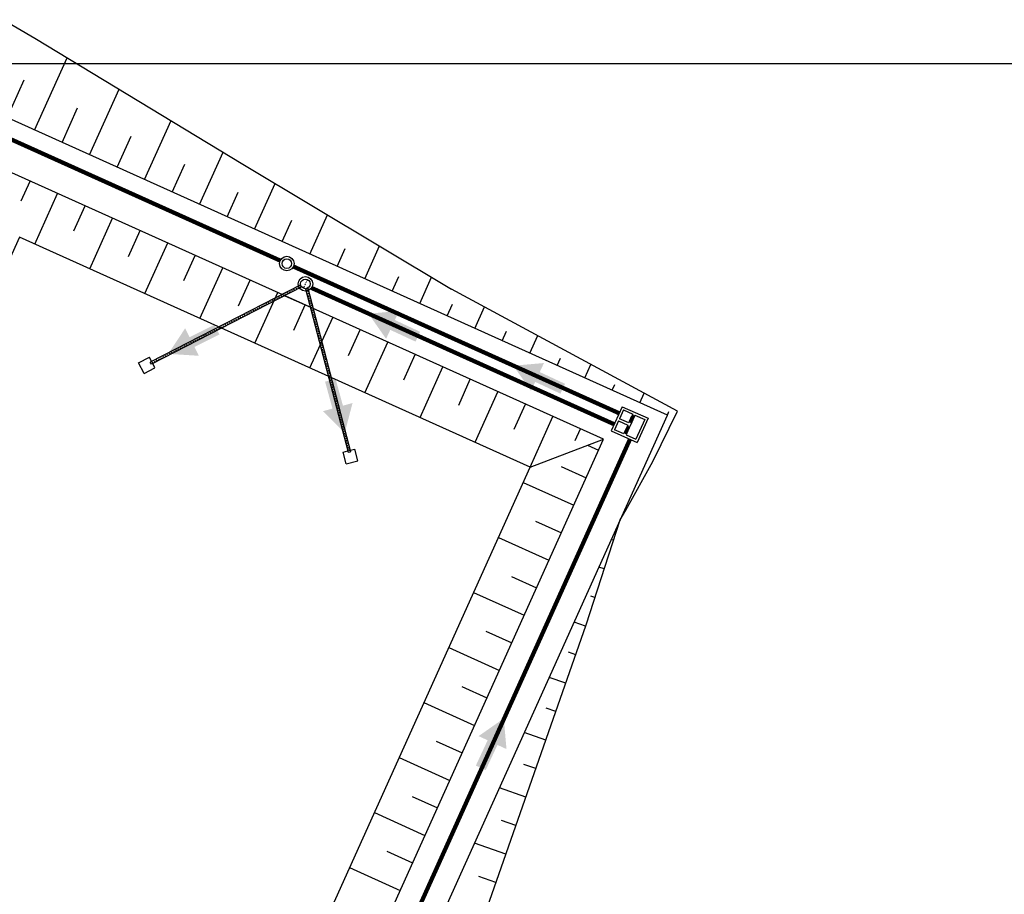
# Model space of a CAD drawing. Header units: millimetres. Extents: x 198996 to 199900, y 8707000 to 8708300.
# Tile 14 of 18: x 199505 to 199586, y 8707731 to 8707804. Entities that reach past the tile are written whole.
import ezdxf

# ---------------------------------------------------------------- set-up
doc = ezdxf.new("R2010")
doc.units = ezdxf.units.MM
doc.header["$LTSCALE"] = 5
for name, pattern in [('CENTRO', [2, 1.25, -0.25, 0.25, -0.25]), ('CONTINUO', [0]), ('DASHDOT', [1, 0.5, -0.25, 0, -0.25])]:
    doc.linetypes.add(name, pattern=pattern)
for name, color, linetype in [('AR-EIXOS', 9, 'DASHDOT'), ('AR-TUBULAÇÃO', 2, 'Continuous'), ('CAIXA', 7, 'Continuous'), ('LAGOA', 3, 'Continuous'), ('MALHA', 9, 'Continuous'), ('OFFSET', 7, 'Continuous'), ('REDE', 22, 'Continuous'), ('TER-BERMA', 4, 'Continuous'), ('TER-OFFSET', 3, 'Continuous'), ('TER-OFFSET-LINHA', 7, 'Continuous')]:
    doc.layers.add(name, color=color, linetype=linetype)

# ---------------------------------------------------------------- blocks, each defined once
blk = doc.blocks.new('A$C0C100BE6')
blk.add_hatch(color=7).paths.add_polyline_path([(0.772, 0.604), (0.956, 0.808), (1.217, 0), (0.387, 0.178), (0.571, 0.381), (0, 0.898), (0.201, 1.12)])
blk = doc.blocks.new('A$C62E05889')
for p, q in [((11.343, 9.91), (10.562, 9.285)), ((11.968, 9.129), (11.343, 9.91)), ((10.812, 8.973), (10.562, 9.285)), ((11.968, 9.129), (11.187, 8.504)), ((11.187, 8.504), (10.937, 8.817)), ((11.187, -8.58), (10.937, -8.892)), ((11.968, -9.205), (11.187, -8.58)), ((10.812, -9.048), (10.562, -9.36)), ((11.343, -9.985), (10.562, -9.36)), ((11.968, -9.205), (11.343, -9.985))]:
    blk.add_line(p, q)
at = {"color": 9}
blk.add_line((1.339, -1.205), (1.339, 1.13), dxfattribs=at)
at = {"color": 3}
for radius in [0.6, 0.6, 0.4, 0.4]:
    blk.add_circle((-0.261, -0.038), radius, dxfattribs=at)
at = {"layer": 'AR-EIXOS', "color": 9, "linetype": 'CENTRO', "lineweight": 20, "ltscale": 0.005}
for p, q in [((0.044, 0.221), (10.972, 8.972)), ((0.044, -0.296), (10.972, -9.048))]:
    blk.add_line(p, q, dxfattribs=at)
at = {"layer": 'AR-EIXOS', "color": 9, "linetype": 'DASHDOT', "lineweight": 20, "ltscale": 0.005}
blk.add_lwpolyline([(-0.661, -0.038), (0.139, -0.038)], dxfattribs=at)
blk.add_lwpolyline([(-0.661, -0.038), (0.139, -0.038)], dxfattribs=at)
at = {"layer": 'AR-TUBULAÇÃO', "color": 7}
for p, q in [((-0.031, 0.289), (10.909, 9.05)), ((11.034, 8.894), (10.909, 9.05)), ((0.099, 0.137), (11.034, 8.894)), ((-0.031, -0.365), (10.909, -9.126)), ((0.099, -0.212), (11.034, -8.97)), ((11.034, -8.97), (10.909, -9.126))]:
    blk.add_line(p, q, dxfattribs=at)

msp = doc.modelspace()

# ---------------------------------------------------------------- linework, layer by layer
at = {"color": 7}
for p, q in [((199554.84, 8707771.565, 1), (199553.936, 8707769.559, 1)), ((199554.94, 8707771.3, 1), (199554.611, 8707770.571, 1)), ((199554.84, 8707771.565, 1), (199556.983, 8707770.601, 1)), ((199554.94, 8707771.3, 1), (199555.715, 8707770.952, 1)), ((199554.529, 8707770.389, 1), (199554.2, 8707769.659, 1)), ((199554.529, 8707770.389, 1), (199555.305, 8707770.04, 1)), ((199555.387, 8707770.222, 1), (199554.611, 8707770.571, 1)), ((199555.448, 8707770.359, 1), (199555.387, 8707770.222, 1)), ((199555.448, 8707770.359, 1), (199555.653, 8707770.815, 1)), ((199555.448, 8707770.359, 1), (199555.517, 8707770.328, 1)), ((199555.496, 8707770.283, 1), (199555.517, 8707770.328, 1)), ((199555.496, 8707770.283, 1), (199555.542, 8707770.262, 1)), ((199555.517, 8707770.328, 1), (199555.722, 8707770.784, 1)), ((199555.748, 8707770.805, 1), (199555.518, 8707770.295, 1)), ((199555.518, 8707770.295, 1), (199555.536, 8707770.286, 1)), ((199555.536, 8707770.286, 1), (199555.766, 8707770.797, 1)), ((199555.542, 8707770.262, 1), (199555.562, 8707770.308, 1)), ((199555.767, 8707770.764, 1), (199555.562, 8707770.308, 1)), ((199555.562, 8707770.308, 1), (199555.631, 8707770.277, 1)), ((199555.836, 8707770.733, 1), (199555.631, 8707770.277, 1)), ((199555.715, 8707770.952, 1), (199555.653, 8707770.815, 1)), ((199555.653, 8707770.815, 1), (199555.722, 8707770.784, 1)), ((199555.742, 8707770.83, 1), (199555.722, 8707770.784, 1)), ((199555.742, 8707770.83, 1), (199555.788, 8707770.809, 1)), ((199555.748, 8707770.805, 1), (199555.766, 8707770.797, 1)), ((199555.788, 8707770.809, 1), (199555.767, 8707770.764, 1)), ((199555.767, 8707770.764, 1), (199555.836, 8707770.733, 1)), ((199555.897, 8707770.87, 1), (199555.836, 8707770.733, 1)), ((199555.897, 8707770.87, 1), (199556.718, 8707770.5, 1)), ((199556.718, 8707770.5, 1), (199555.979, 8707768.859, 1)), ((199556.983, 8707770.601, 1), (199556.079, 8707768.595, 1)), ((199553.936, 8707769.559, 1), (199556.079, 8707768.595, 1)), ((199554.976, 8707769.31, 1), (199554.2, 8707769.659, 1)), ((199555.038, 8707769.447, 1), (199555.243, 8707769.903, 1)), ((199555.243, 8707769.903, 1), (199555.038, 8707769.447, 1)), ((199555.106, 8707769.416, 1), (199555.311, 8707769.872, 1)), ((199555.337, 8707769.893, 1), (199555.108, 8707769.383, 1)), ((199555.126, 8707769.375, 1), (199555.356, 8707769.885, 1)), ((199555.357, 8707769.852, 1), (199555.152, 8707769.396, 1)), ((199555.425, 8707769.821, 1), (199555.22, 8707769.365, 1)), ((199555.305, 8707770.04, 1), (199555.243, 8707769.903, 1)), ((199555.243, 8707769.903, 1), (199555.325, 8707769.866, 1)), ((199555.332, 8707769.918, 1), (199555.311, 8707769.872, 1)), ((199555.332, 8707769.918, 1), (199555.378, 8707769.897, 1)), ((199555.337, 8707769.893, 1), (199555.356, 8707769.885, 1)), ((199555.378, 8707769.897, 1), (199555.357, 8707769.852, 1)), ((199555.357, 8707769.852, 1), (199555.425, 8707769.821, 1)), ((199555.631, 8707770.277, 1), (199555.425, 8707769.821, 1)), ((199555.038, 8707769.447, 1), (199554.976, 8707769.31, 1)), ((199555.038, 8707769.447, 1), (199555.12, 8707769.41, 1)), ((199555.086, 8707769.371, 1), (199555.106, 8707769.416, 1)), ((199555.086, 8707769.371, 1), (199555.131, 8707769.35, 1)), ((199555.108, 8707769.383, 1), (199555.126, 8707769.375, 1)), ((199555.131, 8707769.35, 1), (199555.152, 8707769.396, 1)), ((199555.152, 8707769.396, 1), (199555.22, 8707769.365, 1)), ((199555.22, 8707769.365, 1), (199555.159, 8707769.228, 1)), ((199555.159, 8707769.228, 1), (199555.979, 8707768.859, 1))]:
    msp.add_line(p, q, dxfattribs=at)
for radius in [0.6, 0.4]:
    msp.add_circle((199527.059, 8707783.424, 34.681), radius, dxfattribs=at)
at = {"layer": 'LAGOA', "color": 7, "elevation": 1}
for points in [[(199500.597, 8707796.992), (199439.555, 8707661.509), (199497.541, 8707635.383), (199558.583, 8707770.866)], [(199502.601, 8707791.702), (199444.845, 8707663.512), (199495.537, 8707640.673), (199553.293, 8707768.862)], [(199504.905, 8707785.619), (199450.928, 8707665.817), (199493.233, 8707646.756), (199547.21, 8707766.558)]]:
    msp.add_lwpolyline(points, close=True, dxfattribs=at)
at = {"layer": 'MALHA'}
msp.add_line((199000, 8707800), (199900, 8707800), dxfattribs=at)
at = {"layer": 'OFFSET', "color": 7, "linetype": 'CONTINUO', "flags": 128}
for points in [[(199555.144, 8707762.983), (199557.388, 8707767.018)], [(199554.672, 8707762.184), (199555.144, 8707762.983)]]:
    msp.add_lwpolyline(points, dxfattribs=at)
at = {"layer": 'REDE', "color": 7, "const_width": 0.35}
for points, elevation in [([(199526.512, 8707783.67), (199502.351, 8707794.556)], 34.681), ([(199554.593, 8707771.018), (199527.606, 8707783.177)], 34.681), ([(199554.182, 8707770.106), (199529.098, 8707781.408)], 1)]:
    msp.add_lwpolyline(points, dxfattribs=dict(at, elevation=elevation))
msp.add_lwpolyline([(199531.907, 8707716.528), (199555.486, 8707768.862)], dxfattribs=at)
at = {"layer": 'TER-BERMA', "color": 7}
msp.add_lwpolyline([(199500.597, 8707796.992), (199439.555, 8707661.509), (199497.541, 8707635.383), (199558.583, 8707770.866)], close=True, dxfattribs=at)
at = {"layer": 'TER-BERMA', "color": 7, "elevation": 1}
msp.add_lwpolyline([(199502.601, 8707791.702), (199444.845, 8707663.512), (199495.537, 8707640.673), (199553.293, 8707768.862)], close=True, dxfattribs=at)
at = {"layer": 'TER-OFFSET', "color": 7}
msp.add_line((199547.21, 8707766.558, 1), (199553.293, 8707768.862, 1), dxfattribs=at)
for points in [[(199493.226, 8707800.314), (199503.59, 8707803.634), (199506.189, 8707802.099), (199523.427, 8707791.672), (199540.695, 8707781.312)], [(199554.672, 8707762.184), (199555.144, 8707762.983), (199557.388, 8707767.018), (199559.432, 8707771.188), (199540.695, 8707781.312)], [(199551.858, 8707753.495), (199554.672, 8707762.184)], [(199548.54, 8707744.022), (199551.858, 8707753.495)], [(199545.223, 8707734.549), (199548.54, 8707744.022)], [(199541.905, 8707725.075), (199545.223, 8707734.549)]]:
    msp.add_lwpolyline(points, dxfattribs=at)
at = {"layer": 'TER-OFFSET', "color": 7, "elevation": 1}
msp.add_lwpolyline([(199504.905, 8707785.619), (199450.928, 8707665.817), (199493.233, 8707646.756), (199547.21, 8707766.558)], close=True, dxfattribs=at)
at = {"layer": 'TER-OFFSET-LINHA', "color": 7}
for p, q in [((199505.056, 8707788.631, 1), (199505.792, 8707790.264, 1)), ((199506.182, 8707785.043, 1), (199508.071, 8707789.237, 1)), ((199509.41, 8707786.124, 1), (199510.351, 8707788.21, 1)), ((199510.74, 8707782.99, 1), (199512.63, 8707787.183, 1)), ((199513.947, 8707784.02, 1), (199514.909, 8707786.157, 1)), ((199515.299, 8707780.936, 1), (199517.189, 8707785.13, 1)), ((199518.528, 8707782.016, 1), (199519.468, 8707784.103, 1)), ((199519.858, 8707778.882, 1), (199521.747, 8707783.076, 1)), ((199523.064, 8707779.912, 1), (199524.027, 8707782.049, 1)), ((199524.416, 8707776.828, 1), (199526.306, 8707781.022, 1)), ((199527.645, 8707777.908, 1), (199528.585, 8707779.995, 1)), ((199528.975, 8707774.774, 1), (199530.865, 8707778.968, 1)), ((199532.181, 8707775.804, 1), (199533.144, 8707777.941, 1)), ((199533.534, 8707772.72, 1), (199535.423, 8707776.914, 1)), ((199536.762, 8707773.8, 1), (199537.703, 8707775.887, 1)), ((199538.092, 8707770.666, 1), (199539.982, 8707774.86, 1)), ((199551.745, 8707773.947), (199552.25, 8707775.068)), ((199541.299, 8707771.696, 1), (199542.261, 8707773.833, 1)), ((199542.651, 8707768.612, 1), (199544.541, 8707772.806, 1)), ((199554.025, 8707772.92), (199554.239, 8707773.395)), ((199556.304, 8707771.893), (199556.661, 8707772.685)), ((199545.88, 8707769.692, 1), (199546.82, 8707771.779, 1)), ((199558.583, 8707770.866), (199558.714, 8707771.157)), ((199547.21, 8707766.558, 1), (199549.099, 8707770.752, 1)), ((199550.942, 8707768.757, 1), (199551.379, 8707769.725, 1)), ((199551.971, 8707768.362, 1), (199552.882, 8707767.951, 1)), ((199549.778, 8707766.607, 1), (199551.855, 8707765.671, 1)), ((199546.635, 8707765.282, 1), (199550.829, 8707763.392, 1)), ((199547.659, 8707762.078, 1), (199549.802, 8707761.113, 1)), ((199544.581, 8707760.723, 1), (199548.775, 8707758.833, 1)), ((199545.67, 8707757.49, 1), (199547.748, 8707756.554, 1)), ((199542.527, 8707756.164, 1), (199546.721, 8707754.275, 1)), ((199543.551, 8707752.961, 1), (199545.694, 8707751.995, 1)), ((199540.473, 8707751.606, 1), (199544.667, 8707749.716, 1)), ((199541.563, 8707748.373, 1), (199543.64, 8707747.437, 1)), ((199538.419, 8707747.047, 1), (199542.613, 8707745.157, 1)), ((199539.443, 8707743.844, 1), (199541.586, 8707742.878, 1)), ((199536.365, 8707742.488, 1), (199540.559, 8707740.599, 1)), ((199537.455, 8707739.255, 1), (199539.532, 8707738.319, 1)), ((199534.311, 8707737.93, 1), (199538.505, 8707736.04, 1)), ((199535.335, 8707734.726, 1), (199537.478, 8707733.761, 1)), ((199532.257, 8707733.371, 1), (199536.451, 8707731.481, 1))]:
    msp.add_line(p, q, dxfattribs=at)
at = {"layer": 'TER-OFFSET-LINHA', "color": 7, "flags": 128}
for points in [[(199506.159, 8707794.486), (199508.86, 8707800.483)], [(199503.879, 8707795.513), (199505.293, 8707798.65)], [(199510.717, 8707792.432), (199513.17, 8707797.876)], [(199508.438, 8707793.459), (199509.727, 8707796.32)], [(199515.276, 8707790.379), (199517.48, 8707795.269)], [(199512.997, 8707791.405), (199514.161, 8707793.989)], [(199519.835, 8707788.325), (199521.789, 8707792.663)], [(199517.555, 8707789.352), (199518.595, 8707791.659)], [(199524.393, 8707786.271), (199526.103, 8707790.066)], [(199522.114, 8707787.298), (199523.029, 8707789.329)], [(199528.952, 8707784.217), (199530.42, 8707787.476)], [(199526.673, 8707785.244), (199527.467, 8707787.007)], [(199531.231, 8707783.19), (199531.905, 8707784.685)], [(199533.511, 8707782.163), (199534.738, 8707784.886)], [(199535.79, 8707781.136), (199536.343, 8707782.363)], [(199538.069, 8707780.109), (199539.055, 8707782.296)], [(199540.349, 8707779.082), (199540.79, 8707780.062)], [(199542.628, 8707778.055), (199543.43, 8707779.834)], [(199544.907, 8707777.028), (199545.264, 8707777.821)], [(199547.187, 8707776.001), (199547.84, 8707777.451)], [(199549.466, 8707774.974), (199549.737, 8707775.576)], [(199554.129, 8707760.506), (199554.036, 8707760.537)], [(199553.359, 8707758.128), (199552.91, 8707758.273)], [(199552.588, 8707755.75), (199552.232, 8707755.865)], [(199551.815, 8707753.372), (199550.853, 8707753.709)], [(199550.989, 8707751.013), (199550.405, 8707751.217)], [(199550.162, 8707748.653), (199548.791, 8707749.133)], [(199549.336, 8707746.294), (199548.548, 8707746.57)], [(199548.509, 8707743.934), (199546.73, 8707744.558)], [(199547.683, 8707741.575), (199546.691, 8707741.922)], [(199546.857, 8707739.215), (199544.668, 8707739.982)], [(199546.031, 8707736.856), (199544.834, 8707737.275)], [(199545.205, 8707734.496), (199542.607, 8707735.406)], [(199544.378, 8707732.137), (199542.977, 8707732.628)]]:
    msp.add_lwpolyline(points, dxfattribs=at)

# ---------------------------------------------------------------- block references
at = {"color": 7, "rotation": 245.9165114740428}
msp.add_blockref('A$C62E05889', (199528.528, 8707781.489, 1), dxfattribs=at)
at = {"layer": 'CAIXA', "color": 7, "zscale": 3}
for p, xscale, yscale, rotation in [((199535.241, 8707775.908, 34.681), -2.999999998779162, 2.999999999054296, 292.8835035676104), ((199520.746, 8707774.955, 68.362), -2.999999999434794, 2.999999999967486, 344.3301827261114), ((199547.245, 8707771.597, 68.362), -2.999999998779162, 2.999999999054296, 292.8835035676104), ((199528.781, 8707771.364, 68.362), 2.999999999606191, 2.999999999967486, 327.5028402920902), ((199541.671, 8707744.307, 33.681), -2.999999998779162, 2.999999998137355, 202.8835035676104)]:
    msp.add_blockref('A$C0C100BE6', p, dxfattribs=dict(at, xscale=xscale, yscale=yscale, rotation=rotation))

doc.saveas('drawing.dxf')
